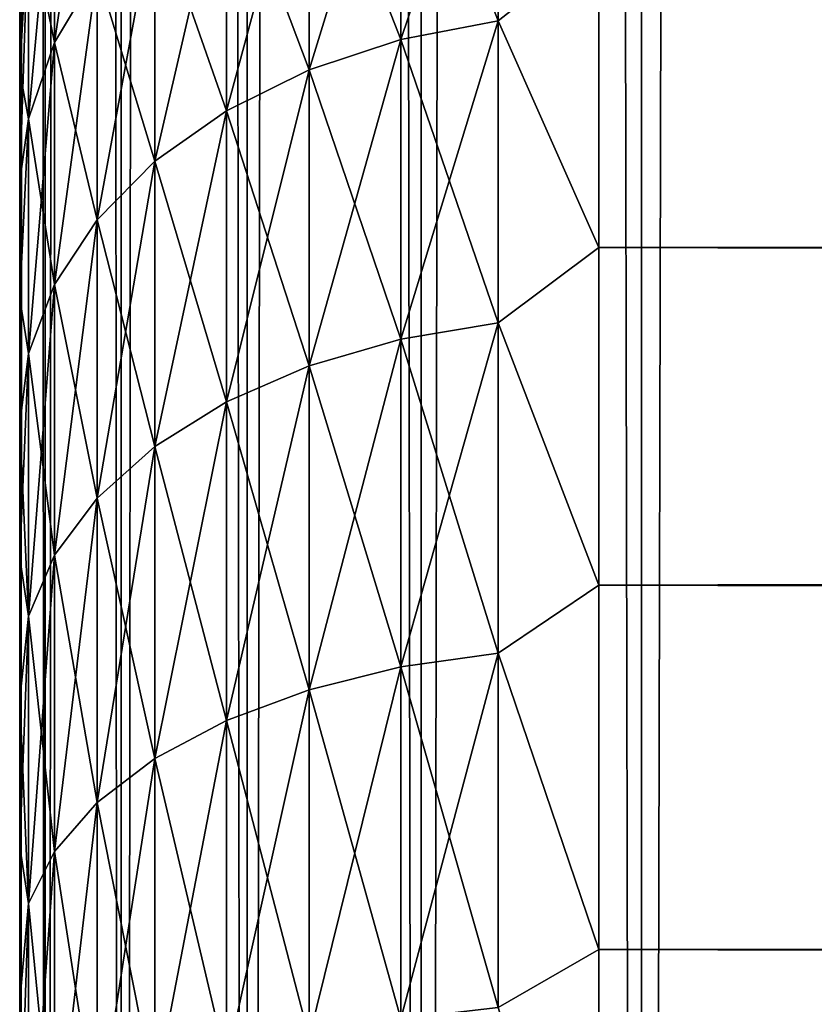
# Model space of a CAD drawing. Extents: x -265 to 265, y 0 to 427.
# Tile 38 of 256: x -265 to -262.26, y 27.92 to 31.32. Entities that reach past the tile are written whole.
import ezdxf

# ---------------------------------------------------------------- set-up
doc = ezdxf.new("R2010")
doc.units = 0
doc.header["$LTSCALE"] = 65.185185
for name, color, linetype in [('26', 7, 'CONTINUOUS'), ('27', 7, 'CONTINUOUS'), ('29', 7, 'CONTINUOUS'), ('35', 7, 'CONTINUOUS'), ('36', 7, 'CONTINUOUS')]:
    doc.layers.add(name, color=color, linetype=linetype)

msp = doc.modelspace()

# ---------------------------------------------------------------- linework, layer by layer
at = {"layer": '26', "color": 7, "linetype": 'CONTINUOUS'}
for points in [[(-265, 31.4857, 22.0679), (-265, 31.1413, 21.5353), (-265, 31.4857, 32.9321), (-265, 31.4857, 22.0679)], [(-265, 31.4857, 32.9321), (-265, 31.1413, 21.5353), (-265, 31.1413, 33.4647), (-265, 31.4857, 32.9321)], [(-265, 31.1413, 21.5353), (-265, 30.7654, 21.0244), (-265, 31.1413, 33.4647), (-265, 31.1413, 21.5353)], [(-265, 31.1413, 33.4647), (-265, 30.7654, 21.0244), (-265, 30.7654, 33.9756), (-265, 31.1413, 33.4647)], [(-265, 30.7654, 21.0244), (-265, 30.3593, 20.5372), (-265, 30.7654, 33.9756), (-265, 30.7654, 21.0244)], [(-265, 30.7654, 33.9756), (-265, 30.3593, 20.5372), (-265, 30.3593, 34.4628), (-265, 30.7654, 33.9756)], [(-265, 30.3593, 20.5372), (-265, 29.9246, 20.0753), (-265, 30.3593, 34.4628), (-265, 30.3593, 20.5372)], [(-265, 30.3593, 34.4628), (-265, 29.9246, 20.0753), (-265, 29.9246, 34.9247), (-265, 30.3593, 34.4628)], [(-265, 29.9246, 20.0753), (-265, 29.4628, 19.6406), (-265, 29.9246, 34.9247), (-265, 29.9246, 20.0753)], [(-265, 29.9246, 34.9247), (-265, 29.4628, 19.6406), (-265, 29.4628, 35.3594), (-265, 29.9246, 34.9247)], [(-265, 29.4628, 19.6406), (-265, 28.9755, 19.2345), (-265, 29.4628, 35.3594), (-265, 29.4628, 19.6406)], [(-265, 29.4628, 35.3594), (-265, 28.9755, 19.2345), (-265, 28.9755, 35.7655), (-265, 29.4628, 35.3594)], [(-265, 28.9755, 19.2345), (-265, 28.4646, 18.8586), (-265, 28.9755, 35.7655), (-265, 28.9755, 19.2345)], [(-265, 28.9755, 35.7655), (-265, 28.4646, 18.8586), (-265, 28.4646, 36.1414), (-265, 28.9755, 35.7655)], [(-265, 28.4646, 18.8586), (-265, 27.932, 18.5143), (-265, 28.4646, 36.1414), (-265, 28.4646, 18.8586)], [(-265, 28.4646, 36.1414), (-265, 27.932, 18.5143), (-265, 27.932, 36.4857), (-265, 28.4646, 36.1414)], [(-265, 27.932, 18.5143), (-265, 27.3795, 18.2027), (-265, 27.932, 36.4857), (-265, 27.932, 18.5143)], [(-265, 27.932, 36.4857), (-265, 27.3795, 18.2027), (-265, 27.3795, 36.7973), (-265, 27.932, 36.4857)]]:
    msp.add_3dface(points, dxfattribs=at)
at = {"layer": '27', "color": 7, "linetype": 'CONTINUOUS'}
for points in [[(-263, 31.5922, 36.078), (-263, 30.5348, 37.0756), (263, 31.5922, 36.078), (-263, 31.5922, 36.078)], [(263, 31.5922, 36.078), (-263, 30.5348, 37.0756), (263, 30.5348, 37.0756), (263, 31.5922, 36.078)], [(-263, 30.5348, 17.9244), (-263, 31.5922, 18.922), (263, 30.5348, 17.9244), (-263, 30.5348, 17.9244)], [(263, 30.5348, 17.9244), (-263, 31.5922, 18.922), (263, 31.5922, 18.922), (263, 30.5348, 17.9244)], [(-263, 30.5348, 37.0756), (-263, 29.3689, 37.9436), (263, 30.5348, 37.0756), (-263, 30.5348, 37.0756)], [(263, 30.5348, 37.0756), (-263, 29.3689, 37.9436), (263, 29.3689, 37.9436), (263, 30.5348, 37.0756)], [(-263, 29.3689, 17.0564), (-263, 30.5348, 17.9244), (263, 29.3689, 17.0564), (-263, 29.3689, 17.0564)], [(263, 29.3689, 17.0564), (-263, 30.5348, 17.9244), (263, 30.5348, 17.9244), (263, 29.3689, 17.0564)], [(-263, 29.3689, 37.9436), (-263, 28.11, 38.6704), (263, 29.3689, 37.9436), (-263, 29.3689, 37.9436)], [(263, 29.3689, 37.9436), (-263, 28.11, 38.6704), (263, 28.11, 38.6704), (263, 29.3689, 37.9436)], [(-263, 28.11, 16.3296), (-263, 29.3689, 17.0564), (263, 28.11, 16.3296), (-263, 28.11, 16.3296)], [(263, 28.11, 16.3296), (-263, 29.3689, 17.0564), (263, 29.3689, 17.0564), (263, 28.11, 16.3296)], [(-263, 28.11, 38.6704), (-263, 26.7753, 39.2462), (263, 28.11, 38.6704), (-263, 28.11, 38.6704)], [(263, 28.11, 38.6704), (-263, 26.7753, 39.2462), (263, 26.7753, 39.2462), (263, 28.11, 38.6704)], [(-263, 26.7753, 15.7538), (-263, 28.11, 16.3296), (263, 26.7753, 15.7538), (-263, 26.7753, 15.7538)], [(263, 26.7753, 15.7538), (-263, 28.11, 16.3296), (263, 28.11, 16.3296), (263, 26.7753, 15.7538)]]:
    msp.add_3dface(points, dxfattribs=at)
at = {"layer": '29', "color": 7, "linetype": 'CONTINUOUS'}
for points in [[(-263.3473, 31.3173, 18.6827), (-263.6844, 32.1785, 19.7817), (-263.3473, 32.2491, 19.7253), (-263.3473, 31.3173, 18.6827)], [(-263.6844, 32.1785, 35.2183), (-263.6844, 31.2535, 36.2535), (-263.3473, 32.2491, 35.2747), (-263.6844, 32.1785, 35.2183)], [(-263.3473, 32.2491, 35.2747), (-263.6844, 31.2535, 36.2535), (-263.3473, 31.3173, 36.3173), (-263.3473, 32.2491, 35.2747)], [(-263, 31.5922, 36.078), (-263.3473, 32.2491, 35.2747), (-263.3473, 31.3173, 36.3173), (-263, 31.5922, 36.078)], [(-263, 31.5922, 18.922), (-263.3473, 31.3173, 18.6827), (-263.3473, 32.2491, 19.7253), (-263, 31.5922, 18.922)], [(-264.8801, 31.9681, 33.4492), (-264.8801, 31.2425, 34.4719), (-264.7329, 32.236, 33.6176), (-264.8801, 31.9681, 33.4492)], [(-264.7329, 32.236, 33.6176), (-264.8801, 31.2425, 34.4719), (-264.7329, 31.4899, 34.6692), (-264.7329, 32.236, 33.6176)], [(-263.6844, 31.2535, 18.7465), (-264.0006, 32.0631, 19.8737), (-263.6844, 32.1785, 19.7817), (-263.6844, 31.2535, 18.7465)], [(-264.0006, 32.0631, 35.1263), (-264.0006, 31.1491, 36.1491), (-263.6844, 32.1785, 35.2183), (-264.0006, 32.0631, 35.1263)], [(-263.6844, 32.1785, 35.2183), (-264.0006, 31.1491, 36.1491), (-263.6844, 31.2535, 36.2535), (-263.6844, 32.1785, 35.2183)], [(-263.6844, 31.2535, 18.7465), (-263.6844, 32.1785, 19.7817), (-263.3473, 31.3173, 18.6827), (-263.6844, 31.2535, 18.7465)], [(-264.0006, 31.1491, 18.8509), (-264.2864, 31.9065, 19.9985), (-264.0006, 32.0631, 19.8737), (-264.0006, 31.1491, 18.8509)], [(-264.2864, 31.9065, 35.0015), (-264.2864, 31.0075, 36.0075), (-264.0006, 32.0631, 35.1263), (-264.2864, 31.9065, 35.0015)], [(-264.0006, 32.0631, 35.1263), (-264.2864, 31.0075, 36.0075), (-264.0006, 31.1491, 36.1491), (-264.0006, 32.0631, 35.1263)], [(-264.0006, 31.1491, 18.8509), (-264.0006, 32.0631, 19.8737), (-263.6844, 31.2535, 18.7465), (-264.0006, 31.1491, 18.8509)], [(-264.8801, 31.2425, 20.5281), (-264.97, 31.6826, 21.7302), (-264.8801, 31.9681, 21.5508), (-264.8801, 31.2425, 20.5281)], [(-264.97, 31.6826, 33.2698), (-264.97, 30.9789, 34.2617), (-264.8801, 31.9681, 33.4492), (-264.97, 31.6826, 33.2698)], [(-264.8801, 31.9681, 33.4492), (-264.97, 30.9789, 34.2617), (-264.8801, 31.2425, 34.4719), (-264.8801, 31.9681, 33.4492)], [(-264.8801, 31.2425, 20.5281), (-264.8801, 31.9681, 21.5508), (-264.7329, 31.4899, 20.3308), (-264.8801, 31.2425, 20.5281)], [(-264.2864, 31.0075, 18.9925), (-264.533, 31.7135, 20.1525), (-264.2864, 31.9065, 19.9985), (-264.2864, 31.0075, 18.9925)], [(-264.533, 31.7135, 34.8475), (-264.533, 30.8329, 35.8329), (-264.2864, 31.9065, 35.0015), (-264.533, 31.7135, 34.8475)], [(-264.2864, 31.9065, 35.0015), (-264.533, 30.8329, 35.8329), (-264.2864, 31.0075, 36.0075), (-264.2864, 31.9065, 35.0015)], [(-264.2864, 31.0075, 18.9925), (-264.2864, 31.9065, 19.9985), (-264.0006, 31.1491, 18.8509), (-264.2864, 31.0075, 18.9925)], [(-264.533, 30.8329, 19.1671), (-264.7329, 31.4899, 20.3308), (-264.533, 31.7135, 20.1525), (-264.533, 30.8329, 19.1671)], [(-264.7329, 31.4899, 34.6692), (-264.7329, 30.6307, 35.6307), (-264.533, 31.7135, 34.8475), (-264.7329, 31.4899, 34.6692)], [(-264.533, 31.7135, 34.8475), (-264.7329, 30.6307, 35.6307), (-264.533, 30.8329, 35.8329), (-264.533, 31.7135, 34.8475)], [(-264.533, 30.8329, 19.1671), (-264.533, 31.7135, 20.1525), (-264.2864, 31.0075, 18.9925), (-264.533, 30.8329, 19.1671)], [(-265, 31.1413, 21.5353), (-265, 31.4857, 22.0679), (-264.97, 31.6826, 21.7302), (-265, 31.1413, 21.5353)], [(-264.97, 30.9789, 20.7383), (-265, 31.1413, 21.5353), (-264.97, 31.6826, 21.7302), (-264.97, 30.9789, 20.7383)], [(-265, 31.4857, 32.9321), (-265, 31.1413, 33.4647), (-264.97, 31.6826, 33.2698), (-265, 31.4857, 32.9321)], [(-265, 31.1413, 33.4647), (-265, 30.7654, 33.9756), (-264.97, 31.6826, 33.2698), (-265, 31.1413, 33.4647)], [(-264.97, 31.6826, 33.2698), (-265, 30.7654, 33.9756), (-264.97, 30.9789, 34.2617), (-264.97, 31.6826, 33.2698)], [(-264.97, 30.9789, 20.7383), (-264.97, 31.6826, 21.7302), (-264.8801, 31.2425, 20.5281), (-264.97, 30.9789, 20.7383)], [(-263, 30.5348, 37.0756), (-263, 31.5922, 36.078), (-263.3473, 31.3173, 36.3173), (-263, 30.5348, 37.0756)], [(-263, 31.5922, 18.922), (-263, 30.5348, 17.9244), (-263.3473, 31.3173, 18.6827), (-263, 31.5922, 18.922)], [(-264.7329, 30.6307, 19.3693), (-264.8801, 31.2425, 20.5281), (-264.7329, 31.4899, 20.3308), (-264.7329, 30.6307, 19.3693)], [(-264.8801, 31.2425, 34.4719), (-264.8801, 30.4069, 35.4069), (-264.7329, 31.4899, 34.6692), (-264.8801, 31.2425, 34.4719)], [(-264.7329, 31.4899, 34.6692), (-264.8801, 30.4069, 35.4069), (-264.7329, 30.6307, 35.6307), (-264.7329, 31.4899, 34.6692)], [(-264.7329, 30.6307, 19.3693), (-264.7329, 31.4899, 20.3308), (-264.533, 30.8329, 19.1671), (-264.7329, 30.6307, 19.3693)], [(-263.3473, 30.2747, 17.7509), (-263.6844, 31.2535, 18.7465), (-263.3473, 31.3173, 18.6827), (-263.3473, 30.2747, 17.7509)], [(-263.6844, 31.2535, 36.2535), (-263.6844, 30.2183, 37.1785), (-263.3473, 31.3173, 36.3173), (-263.6844, 31.2535, 36.2535)], [(-263.3473, 31.3173, 36.3173), (-263.6844, 30.2183, 37.1785), (-263.3473, 30.2747, 37.2491), (-263.3473, 31.3173, 36.3173)], [(-263, 30.5348, 37.0756), (-263.3473, 31.3173, 36.3173), (-263.3473, 30.2747, 37.2491), (-263, 30.5348, 37.0756)], [(-263, 30.5348, 17.9244), (-263.3473, 30.2747, 17.7509), (-263.3473, 31.3173, 18.6827), (-263, 30.5348, 17.9244)], [(-263.6844, 30.2183, 17.8215), (-264.0006, 31.1491, 18.8509), (-263.6844, 31.2535, 18.7465), (-263.6844, 30.2183, 17.8215)], [(-264.0006, 31.1491, 36.1491), (-264.0006, 30.1263, 37.0631), (-263.6844, 31.2535, 36.2535), (-264.0006, 31.1491, 36.1491)], [(-263.6844, 31.2535, 36.2535), (-264.0006, 30.1263, 37.0631), (-263.6844, 30.2183, 37.1785), (-263.6844, 31.2535, 36.2535)], [(-263.6844, 30.2183, 17.8215), (-263.6844, 31.2535, 18.7465), (-263.3473, 30.2747, 17.7509), (-263.6844, 30.2183, 17.8215)], [(-264.8801, 30.4069, 19.5931), (-264.97, 30.9789, 20.7383), (-264.8801, 31.2425, 20.5281), (-264.8801, 30.4069, 19.5931)], [(-264.97, 30.9789, 34.2617), (-264.97, 30.1685, 35.1685), (-264.8801, 31.2425, 34.4719), (-264.97, 30.9789, 34.2617)], [(-264.8801, 31.2425, 34.4719), (-264.97, 30.1685, 35.1685), (-264.8801, 30.4069, 35.4069), (-264.8801, 31.2425, 34.4719)], [(-264.8801, 30.4069, 19.5931), (-264.8801, 31.2425, 20.5281), (-264.7329, 30.6307, 19.3693), (-264.8801, 30.4069, 19.5931)], [(-264.0006, 30.1263, 17.9369), (-264.2864, 31.0075, 18.9925), (-264.0006, 31.1491, 18.8509), (-264.0006, 30.1263, 17.9369)], [(-264.2864, 31.0075, 36.0075), (-264.2864, 30.0015, 36.9065), (-264.0006, 31.1491, 36.1491), (-264.2864, 31.0075, 36.0075)], [(-264.0006, 31.1491, 36.1491), (-264.2864, 30.0015, 36.9065), (-264.0006, 30.1263, 37.0631), (-264.0006, 31.1491, 36.1491)], [(-264.0006, 30.1263, 17.9369), (-264.0006, 31.1491, 18.8509), (-263.6844, 30.2183, 17.8215), (-264.0006, 30.1263, 17.9369)], [(-265, 30.7654, 21.0244), (-265, 31.1413, 21.5353), (-264.97, 30.9789, 20.7383), (-265, 30.7654, 21.0244)], [(-264.2864, 30.0015, 18.0935), (-264.533, 30.8329, 19.1671), (-264.2864, 31.0075, 18.9925), (-264.2864, 30.0015, 18.0935)], [(-264.533, 30.8329, 35.8329), (-264.533, 29.8475, 36.7135), (-264.2864, 31.0075, 36.0075), (-264.533, 30.8329, 35.8329)], [(-264.2864, 31.0075, 36.0075), (-264.533, 29.8475, 36.7135), (-264.2864, 30.0015, 36.9065), (-264.2864, 31.0075, 36.0075)], [(-264.2864, 30.0015, 18.0935), (-264.2864, 31.0075, 18.9925), (-264.0006, 30.1263, 17.9369), (-264.2864, 30.0015, 18.0935)], [(-265, 30.3593, 20.5372), (-265, 30.7654, 21.0244), (-264.97, 30.9789, 20.7383), (-265, 30.3593, 20.5372)], [(-264.97, 30.1685, 19.8315), (-265, 30.3593, 20.5372), (-264.97, 30.9789, 20.7383), (-264.97, 30.1685, 19.8315)], [(-265, 30.7654, 33.9756), (-265, 30.3593, 34.4628), (-264.97, 30.9789, 34.2617), (-265, 30.7654, 33.9756)], [(-264.97, 30.9789, 34.2617), (-265, 30.3593, 34.4628), (-264.97, 30.1685, 35.1685), (-264.97, 30.9789, 34.2617)], [(-264.97, 30.1685, 19.8315), (-264.97, 30.9789, 20.7383), (-264.8801, 30.4069, 19.5931), (-264.97, 30.1685, 19.8315)], [(-264.533, 29.8475, 18.2865), (-264.7329, 30.6307, 19.3693), (-264.533, 30.8329, 19.1671), (-264.533, 29.8475, 18.2865)], [(-264.7329, 30.6307, 35.6307), (-264.7329, 29.6692, 36.4899), (-264.533, 30.8329, 35.8329), (-264.7329, 30.6307, 35.6307)], [(-264.533, 30.8329, 35.8329), (-264.7329, 29.6692, 36.4899), (-264.533, 29.8475, 36.7135), (-264.533, 30.8329, 35.8329)], [(-264.533, 29.8475, 18.2865), (-264.533, 30.8329, 19.1671), (-264.2864, 30.0015, 18.0935), (-264.533, 29.8475, 18.2865)], [(-264.7329, 29.6692, 18.5101), (-264.8801, 30.4069, 19.5931), (-264.7329, 30.6307, 19.3693), (-264.7329, 29.6692, 18.5101)], [(-264.8801, 30.4069, 35.4069), (-264.8801, 29.4719, 36.2425), (-264.7329, 30.6307, 35.6307), (-264.8801, 30.4069, 35.4069)], [(-264.7329, 30.6307, 35.6307), (-264.8801, 29.4719, 36.2425), (-264.7329, 29.6692, 36.4899), (-264.7329, 30.6307, 35.6307)], [(-264.7329, 29.6692, 18.5101), (-264.7329, 30.6307, 19.3693), (-264.533, 29.8475, 18.2865), (-264.7329, 29.6692, 18.5101)], [(-263, 29.3689, 37.9436), (-263, 30.5348, 37.0756), (-263.3473, 30.2747, 37.2491), (-263, 29.3689, 37.9436)], [(-263, 30.5348, 17.9244), (-263, 29.3689, 17.0564), (-263.3473, 30.2747, 17.7509), (-263, 30.5348, 17.9244)], [(-264.8801, 29.4719, 18.7575), (-264.97, 30.1685, 19.8315), (-264.8801, 30.4069, 19.5931), (-264.8801, 29.4719, 18.7575)], [(-264.97, 30.1685, 35.1685), (-264.97, 29.2617, 35.9789), (-264.8801, 30.4069, 35.4069), (-264.97, 30.1685, 35.1685)], [(-264.8801, 30.4069, 35.4069), (-264.97, 29.2617, 35.9789), (-264.8801, 29.4719, 36.2425), (-264.8801, 30.4069, 35.4069)], [(-264.8801, 29.4719, 18.7575), (-264.8801, 30.4069, 19.5931), (-264.7329, 29.6692, 18.5101), (-264.8801, 29.4719, 18.7575)], [(-265, 29.9246, 20.0753), (-265, 30.3593, 20.5372), (-264.97, 30.1685, 19.8315), (-265, 29.9246, 20.0753)], [(-265, 30.3593, 34.4628), (-265, 29.9246, 34.9247), (-264.97, 30.1685, 35.1685), (-265, 30.3593, 34.4628)], [(-263.3473, 29.1342, 16.9417), (-263.6844, 30.2183, 17.8215), (-263.3473, 30.2747, 17.7509), (-263.3473, 29.1342, 16.9417)], [(-263.6844, 30.2183, 37.1785), (-263.6844, 29.0862, 37.9818), (-263.3473, 30.2747, 37.2491), (-263.6844, 30.2183, 37.1785)], [(-263.3473, 30.2747, 37.2491), (-263.6844, 29.0862, 37.9818), (-263.3473, 29.1342, 38.0583), (-263.3473, 30.2747, 37.2491)], [(-263, 29.3689, 37.9436), (-263.3473, 30.2747, 37.2491), (-263.3473, 29.1342, 38.0583), (-263, 29.3689, 37.9436)], [(-263, 29.3689, 17.0564), (-263.3473, 29.1342, 16.9417), (-263.3473, 30.2747, 17.7509), (-263, 29.3689, 17.0564)], [(-263.6844, 29.0862, 17.0182), (-264.0006, 30.1263, 17.9369), (-263.6844, 30.2183, 17.8215), (-263.6844, 29.0862, 17.0182)], [(-264.0006, 30.1263, 37.0631), (-264.0006, 29.0077, 37.8569), (-263.6844, 30.2183, 37.1785), (-264.0006, 30.1263, 37.0631)], [(-263.6844, 30.2183, 37.1785), (-264.0006, 29.0077, 37.8569), (-263.6844, 29.0862, 37.9818), (-263.6844, 30.2183, 37.1785)], [(-263.6844, 29.0862, 17.0182), (-263.6844, 30.2183, 17.8215), (-263.3473, 29.1342, 16.9417), (-263.6844, 29.0862, 17.0182)], [(-264.97, 29.2617, 19.0211), (-265, 29.9246, 20.0753), (-264.97, 30.1685, 19.8315), (-264.97, 29.2617, 19.0211)], [(-265, 29.9246, 34.9247), (-265, 29.4628, 35.3594), (-264.97, 30.1685, 35.1685), (-265, 29.9246, 34.9247)], [(-264.97, 30.1685, 35.1685), (-265, 29.4628, 35.3594), (-264.97, 29.2617, 35.9789), (-264.97, 30.1685, 35.1685)], [(-264.97, 29.2617, 19.0211), (-264.97, 30.1685, 19.8315), (-264.8801, 29.4719, 18.7575), (-264.97, 29.2617, 19.0211)], [(-264.0006, 29.0077, 17.1431), (-264.2864, 30.0015, 18.0935), (-264.0006, 30.1263, 17.9369), (-264.0006, 29.0077, 17.1431)], [(-264.2864, 30.0015, 36.9065), (-264.2864, 28.9011, 37.6873), (-264.0006, 30.1263, 37.0631), (-264.2864, 30.0015, 36.9065)], [(-264.0006, 30.1263, 37.0631), (-264.2864, 28.9011, 37.6873), (-264.0006, 29.0077, 37.8569), (-264.0006, 30.1263, 37.0631)], [(-264.0006, 29.0077, 17.1431), (-264.0006, 30.1263, 17.9369), (-263.6844, 29.0862, 17.0182), (-264.0006, 29.0077, 17.1431)], [(-264.2864, 28.9011, 17.3127), (-264.533, 29.8475, 18.2865), (-264.2864, 30.0015, 18.0935), (-264.2864, 28.9011, 17.3127)], [(-264.533, 29.8475, 36.7135), (-264.533, 28.7697, 37.4782), (-264.2864, 30.0015, 36.9065), (-264.533, 29.8475, 36.7135)], [(-264.2864, 30.0015, 36.9065), (-264.533, 28.7697, 37.4782), (-264.2864, 28.9011, 37.6873), (-264.2864, 30.0015, 36.9065)], [(-264.2864, 28.9011, 17.3127), (-264.2864, 30.0015, 18.0935), (-264.0006, 29.0077, 17.1431), (-264.2864, 28.9011, 17.3127)], [(-265, 29.4628, 19.6406), (-265, 29.9246, 20.0753), (-264.97, 29.2617, 19.0211), (-265, 29.4628, 19.6406)], [(-264.533, 28.7697, 17.5218), (-264.7329, 29.6692, 18.5101), (-264.533, 29.8475, 18.2865), (-264.533, 28.7697, 17.5218)], [(-264.7329, 29.6692, 36.4899), (-264.7329, 28.6176, 37.236), (-264.533, 29.8475, 36.7135), (-264.7329, 29.6692, 36.4899)], [(-264.533, 29.8475, 36.7135), (-264.7329, 28.6176, 37.236), (-264.533, 28.7697, 37.4782), (-264.533, 29.8475, 36.7135)], [(-264.533, 28.7697, 17.5218), (-264.533, 29.8475, 18.2865), (-264.2864, 28.9011, 17.3127), (-264.533, 28.7697, 17.5218)], [(-264.7329, 28.6176, 17.764), (-264.8801, 29.4719, 18.7575), (-264.7329, 29.6692, 18.5101), (-264.7329, 28.6176, 17.764)], [(-264.8801, 29.4719, 36.2425), (-264.8801, 28.4492, 36.9681), (-264.7329, 29.6692, 36.4899), (-264.8801, 29.4719, 36.2425)], [(-264.7329, 29.6692, 36.4899), (-264.8801, 28.4492, 36.9681), (-264.7329, 28.6176, 37.236), (-264.7329, 29.6692, 36.4899)], [(-264.7329, 28.6176, 17.764), (-264.7329, 29.6692, 18.5101), (-264.533, 28.7697, 17.5218), (-264.7329, 28.6176, 17.764)], [(-265, 28.9755, 19.2345), (-265, 29.4628, 19.6406), (-264.97, 29.2617, 19.0211), (-265, 28.9755, 19.2345)], [(-265, 29.4628, 35.3594), (-265, 28.9755, 35.7655), (-264.97, 29.2617, 35.9789), (-265, 29.4628, 35.3594)], [(-264.8801, 28.4492, 18.0319), (-264.97, 29.2617, 19.0211), (-264.8801, 29.4719, 18.7575), (-264.8801, 28.4492, 18.0319)], [(-264.97, 29.2617, 35.9789), (-264.97, 28.2698, 36.6826), (-264.8801, 29.4719, 36.2425), (-264.97, 29.2617, 35.9789)], [(-264.8801, 29.4719, 36.2425), (-264.97, 28.2698, 36.6826), (-264.8801, 28.4492, 36.9681), (-264.8801, 29.4719, 36.2425)], [(-264.8801, 28.4492, 18.0319), (-264.8801, 29.4719, 18.7575), (-264.7329, 28.6176, 17.764), (-264.8801, 28.4492, 18.0319)], [(-263, 28.11, 38.6704), (-263, 29.3689, 37.9436), (-263.3473, 29.1342, 38.0583), (-263, 28.11, 38.6704)], [(-263, 29.3689, 17.0564), (-263, 28.11, 16.3296), (-263.3473, 29.1342, 16.9417), (-263, 29.3689, 17.0564)], [(-264.97, 28.2698, 18.3174), (-265, 28.9755, 19.2345), (-264.97, 29.2617, 19.0211), (-264.97, 28.2698, 18.3174)], [(-265, 28.9755, 35.7655), (-265, 28.4646, 36.1414), (-264.97, 29.2617, 35.9789), (-265, 28.9755, 35.7655)], [(-264.97, 29.2617, 35.9789), (-265, 28.4646, 36.1414), (-264.97, 28.2698, 36.6826), (-264.97, 29.2617, 35.9789)], [(-264.97, 28.2698, 18.3174), (-264.97, 29.2617, 19.0211), (-264.8801, 28.4492, 18.0319), (-264.97, 28.2698, 18.3174)], [(-263.3473, 27.9104, 16.2653), (-263.6844, 29.0862, 17.0182), (-263.3473, 29.1342, 16.9417), (-263.3473, 27.9104, 16.2653)], [(-263.6844, 29.0862, 37.9818), (-263.6844, 27.8712, 38.6533), (-263.3473, 29.1342, 38.0583), (-263.6844, 29.0862, 37.9818)], [(-263.3473, 29.1342, 38.0583), (-263.6844, 27.8712, 38.6533), (-263.3473, 27.9104, 38.7347), (-263.3473, 29.1342, 38.0583)], [(-263, 28.11, 38.6704), (-263.3473, 29.1342, 38.0583), (-263.3473, 27.9104, 38.7347), (-263, 28.11, 38.6704)], [(-263, 28.11, 16.3296), (-263.3473, 27.9104, 16.2653), (-263.3473, 29.1342, 16.9417), (-263, 28.11, 16.3296)], [(-263.6844, 27.8712, 16.3467), (-264.0006, 29.0077, 17.1431), (-263.6844, 29.0862, 17.0182), (-263.6844, 27.8712, 16.3467)], [(-264.0006, 29.0077, 37.8569), (-264.0006, 27.8071, 38.5204), (-263.6844, 29.0862, 37.9818), (-264.0006, 29.0077, 37.8569)], [(-263.6844, 29.0862, 37.9818), (-264.0006, 27.8071, 38.5204), (-263.6844, 27.8712, 38.6533), (-263.6844, 29.0862, 37.9818)], [(-263.6844, 27.8712, 16.3467), (-263.6844, 29.0862, 17.0182), (-263.3473, 27.9104, 16.2653), (-263.6844, 27.8712, 16.3467)], [(-264.0006, 27.8071, 16.4796), (-264.2864, 28.9011, 17.3127), (-264.0006, 29.0077, 17.1431), (-264.0006, 27.8071, 16.4796)], [(-264.2864, 28.9011, 37.6873), (-264.2864, 27.7202, 38.3399), (-264.0006, 29.0077, 37.8569), (-264.2864, 28.9011, 37.6873)], [(-264.0006, 29.0077, 37.8569), (-264.2864, 27.7202, 38.3399), (-264.0006, 27.8071, 38.5204), (-264.0006, 29.0077, 37.8569)], [(-264.0006, 27.8071, 16.4796), (-264.0006, 29.0077, 17.1431), (-263.6844, 27.8712, 16.3467), (-264.0006, 27.8071, 16.4796)], [(-265, 28.4646, 18.8586), (-265, 28.9755, 19.2345), (-264.97, 28.2698, 18.3174), (-265, 28.4646, 18.8586)], [(-264.2864, 27.7202, 16.6601), (-264.533, 28.7697, 17.5218), (-264.2864, 28.9011, 17.3127), (-264.2864, 27.7202, 16.6601)], [(-264.533, 28.7697, 37.4782), (-264.533, 27.6131, 38.1175), (-264.2864, 28.9011, 37.6873), (-264.533, 28.7697, 37.4782)], [(-264.2864, 28.9011, 37.6873), (-264.533, 27.6131, 38.1175), (-264.2864, 27.7202, 38.3399), (-264.2864, 28.9011, 37.6873)], [(-264.2864, 27.7202, 16.6601), (-264.2864, 28.9011, 17.3127), (-264.0006, 27.8071, 16.4796), (-264.2864, 27.7202, 16.6601)], [(-264.533, 27.6131, 16.8825), (-264.7329, 28.6176, 17.764), (-264.533, 28.7697, 17.5218), (-264.533, 27.6131, 16.8825)], [(-264.7329, 28.6176, 37.236), (-264.7329, 27.489, 37.8598), (-264.533, 28.7697, 37.4782), (-264.7329, 28.6176, 37.236)], [(-264.533, 28.7697, 37.4782), (-264.7329, 27.489, 37.8598), (-264.533, 27.6131, 38.1175), (-264.533, 28.7697, 37.4782)], [(-264.533, 27.6131, 16.8825), (-264.533, 28.7697, 17.5218), (-264.2864, 27.7202, 16.6601), (-264.533, 27.6131, 16.8825)], [(-264.7329, 27.489, 17.1402), (-264.8801, 28.4492, 18.0319), (-264.7329, 28.6176, 17.764), (-264.7329, 27.489, 17.1402)], [(-264.8801, 28.4492, 36.9681), (-264.8801, 27.3517, 37.5747), (-264.7329, 28.6176, 37.236), (-264.8801, 28.4492, 36.9681)], [(-264.7329, 28.6176, 37.236), (-264.8801, 27.3517, 37.5747), (-264.7329, 27.489, 37.8598), (-264.7329, 28.6176, 37.236)], [(-264.7329, 27.489, 17.1402), (-264.7329, 28.6176, 17.764), (-264.533, 27.6131, 16.8825), (-264.7329, 27.489, 17.1402)], [(-265, 27.932, 18.5143), (-265, 28.4646, 18.8586), (-264.97, 28.2698, 18.3174), (-265, 27.932, 18.5143)], [(-265, 28.4646, 36.1414), (-265, 27.932, 36.4857), (-264.97, 28.2698, 36.6826), (-265, 28.4646, 36.1414)], [(-264.8801, 27.3517, 17.4253), (-264.97, 28.2698, 18.3174), (-264.8801, 28.4492, 18.0319), (-264.8801, 27.3517, 17.4253)], [(-264.97, 28.2698, 36.6826), (-264.97, 27.2054, 37.2709), (-264.8801, 28.4492, 36.9681), (-264.97, 28.2698, 36.6826)], [(-264.8801, 28.4492, 36.9681), (-264.97, 27.2054, 37.2709), (-264.8801, 27.3517, 37.5747), (-264.8801, 28.4492, 36.9681)], [(-264.8801, 27.3517, 17.4253), (-264.8801, 28.4492, 18.0319), (-264.7329, 27.489, 17.1402), (-264.8801, 27.3517, 17.4253)], [(-264.97, 27.2054, 17.7291), (-265, 27.932, 18.5143), (-264.97, 28.2698, 18.3174), (-264.97, 27.2054, 17.7291)], [(-265, 27.932, 36.4857), (-265, 27.3795, 36.7973), (-264.97, 28.2698, 36.6826), (-265, 27.932, 36.4857)], [(-264.97, 28.2698, 36.6826), (-265, 27.3795, 36.7973), (-264.97, 27.2054, 37.2709), (-264.97, 28.2698, 36.6826)], [(-264.97, 27.2054, 17.7291), (-264.97, 28.2698, 18.3174), (-264.8801, 27.3517, 17.4253), (-264.97, 27.2054, 17.7291)], [(-263, 26.7753, 39.2462), (-263, 28.11, 38.6704), (-263.3473, 27.9104, 38.7347), (-263, 26.7753, 39.2462)], [(-263, 28.11, 16.3296), (-263, 26.7753, 15.7538), (-263.3473, 27.9104, 16.2653), (-263, 28.11, 16.3296)], [(-265, 27.3795, 18.2027), (-265, 27.932, 18.5143), (-264.97, 27.2054, 17.7291), (-265, 27.3795, 18.2027)]]:
    msp.add_3dface(points, dxfattribs=at)
at = {"layer": '35', "color": 7, "linetype": 'CONTINUOUS'}
for points in [[(-265, 1), (-264.9121, 1, 1.6218), (-265, 419), (-265, 1)], [(-265, 419), (-264.9121, 1, 1.6218), (-264.9121, 419, 1.6218), (-265, 419)], [(-264.9121, 1, 1.6218), (-264.6493, 1, 3.2246), (-264.9121, 419, 1.6218), (-264.9121, 1, 1.6218)], [(-264.9121, 419, 1.6218), (-264.6493, 1, 3.2246), (-264.6493, 419, 3.2246), (-264.9121, 419, 1.6218)], [(-264.6493, 1, 3.2246), (-264.2148, 1, 4.7895), (-264.6493, 419, 3.2246), (-264.6493, 1, 3.2246)], [(-264.6493, 419, 3.2246), (-264.2148, 1, 4.7895), (-264.2148, 419, 4.7895), (-264.6493, 419, 3.2246)], [(-264.2148, 1, 4.7895), (-263.6136, 1, 6.2983), (-264.2148, 419, 4.7895), (-264.2148, 1, 4.7895)], [(-264.2148, 419, 4.7895), (-263.6136, 1, 6.2983), (-263.6136, 419, 6.2983), (-264.2148, 419, 4.7895)], [(-263.6136, 1, 6.2983), (-262.8529, 1, 7.7333), (-263.6136, 419, 6.2983), (-263.6136, 1, 6.2983)], [(-263.6136, 419, 6.2983), (-262.8529, 1, 7.7333), (-262.8529, 419, 7.7333), (-263.6136, 419, 6.2983)], [(-262.8529, 1, 7.7333), (-261.9414, 1, 9.0776), (-262.8529, 419, 7.7333), (-262.8529, 1, 7.7333)], [(-262.8529, 419, 7.7333), (-261.9414, 1, 9.0776), (-261.9414, 419, 9.0776), (-262.8529, 419, 7.7333)]]:
    msp.add_3dface(points, dxfattribs=at)
at = {"layer": '36', "color": 7, "linetype": 'CONTINUOUS'}
for points in [[(-265, 1), (-265, 419), (-264.9121, 419, -1.6218), (-265, 1)], [(-264.9121, 1, -1.6218), (-265, 1), (-264.9121, 419, -1.6218), (-264.9121, 1, -1.6218)], [(-264.6493, 1, -3.2246), (-264.9121, 1, -1.6218), (-264.6493, 419, -3.2246), (-264.6493, 1, -3.2246)], [(-264.6493, 419, -3.2246), (-264.9121, 1, -1.6218), (-264.9121, 419, -1.6218), (-264.6493, 419, -3.2246)], [(-264.2148, 1, -4.7895), (-264.6493, 1, -3.2246), (-264.2148, 419, -4.7895), (-264.2148, 1, -4.7895)], [(-264.2148, 419, -4.7895), (-264.6493, 1, -3.2246), (-264.6493, 419, -3.2246), (-264.2148, 419, -4.7895)], [(-263.6136, 1, -6.2983), (-264.2148, 1, -4.7895), (-263.6136, 419, -6.2983), (-263.6136, 1, -6.2983)], [(-263.6136, 419, -6.2983), (-264.2148, 1, -4.7895), (-264.2148, 419, -4.7895), (-263.6136, 419, -6.2983)], [(-262.8529, 1, -7.7333), (-263.6136, 1, -6.2983), (-262.8529, 419, -7.7333), (-262.8529, 1, -7.7333)], [(-262.8529, 419, -7.7333), (-263.6136, 1, -6.2983), (-263.6136, 419, -6.2983), (-262.8529, 419, -7.7333)], [(-261.9414, 1, -9.0776), (-262.8529, 1, -7.7333), (-261.9414, 419, -9.0776), (-261.9414, 1, -9.0776)], [(-261.9414, 419, -9.0776), (-262.8529, 1, -7.7333), (-262.8529, 419, -7.7333), (-261.9414, 419, -9.0776)]]:
    msp.add_3dface(points, dxfattribs=at)

doc.saveas('drawing.dxf')
